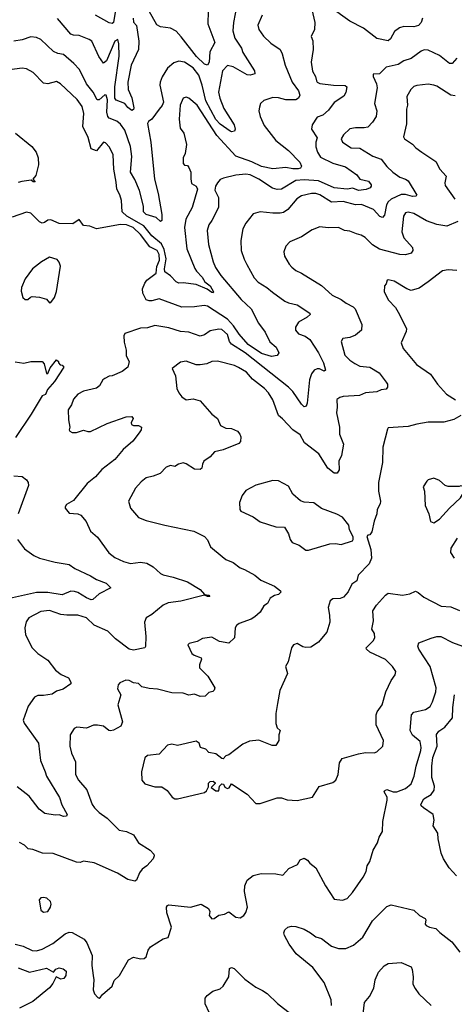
# Model space of a CAD drawing. Extents: x 1245515 to 1420776, y 606314 to 671314.
# Tile 142 of 256: x 1331887 to 1334938, y 623423 to 630334. Entities that reach past the tile are written whole.
import ezdxf

# ---------------------------------------------------------------- set-up
doc = ezdxf.new("R2010")
doc.units = 0

msp = doc.modelspace()

# ---------------------------------------------------------------- linework, layer by layer
at = {"layer": '0CON10XD'}
for points in [[(1333930, 630435), (1333960, 630315), (1333957.5, 630265), (1333934.4, 630215.6), (1333943.8, 630185), (1333947.3, 630125), (1333933.5, 630035), (1333941.9, 629971.9), (1333962.5, 629935), (1333969.6, 629905), (1333975.6, 629895), (1333995, 629886.8), (1334090, 629875), (1334172.7, 629872.7), (1334184, 629864), (1334176.3, 629823.7), (1334163.2, 629796.8), (1334095, 629753.5), (1334055, 629700), (1334016.3, 629663.7), (1333975, 629650), (1333940.8, 629595), (1333935.7, 629565), (1333975.3, 629505.3), (1333967.1, 629475), (1333965, 629441.2), (1333977.1, 629405), (1333998.8, 629368.8), (1334085, 629327.1), (1334175, 629300.9), (1334254.3, 629245), (1334274.4, 629214.4), (1334335, 629200), (1334353.8, 629175), (1334353.8, 629165), (1334346.7, 629155), (1334318.5, 629141.5), (1334265, 629136), (1334225, 629150.5), (1334185, 629145.2), (1334095, 629153.9), (1333985, 629204.1), (1333885, 629209.6), (1333825, 629205.2), (1333725, 629145.3), (1333695, 629142.9), (1333662.5, 629152.5), (1333565, 629215.3), (1333505, 629244), (1333475, 629250.7), (1333405, 629242.7), (1333317.3, 629222.7), (1333295, 629212.9), (1333275, 629190), (1333261.9, 629165), (1333257.3, 629137.3), (1333281.9, 629085), (1333281.5, 629015), (1333236.7, 628925), (1333214.4, 628895), (1333203.3, 628855), (1333211.5, 628755), (1333244.6, 628635), (1333261.8, 628595), (1333299.6, 628539.6), (1333440.8, 628370.8), (1333511.9, 628305), (1333563.5, 628205), (1333611.2, 628141.2), (1333643.4, 628073.4), (1333686.7, 628035), (1333705.9, 627995.9), (1333695, 627978), (1333655, 627970.8), (1333585, 627990.7), (1333492, 628055), (1333427.1, 628127.1), (1333386.9, 628185), (1333345, 628231.3), (1333205, 628323.6), (1333183.1, 628326.9), (1333115, 628317.5), (1333025, 628316.5), (1332865, 628375.8), (1332815, 628360.5), (1332795, 628360), (1332775, 628368.8), (1332751.4, 628415), (1332750, 628445), (1332764.4, 628485), (1332780.4, 628505), (1332845.9, 628555), (1332848.8, 628601.2), (1332868.3, 628645), (1332865.2, 628685), (1332852.5, 628715), (1332800.6, 628740.6), (1332735, 628825.8), (1332684.2, 628875), (1332636.2, 628893.8), (1332595, 628895.8), (1332425, 628866), (1332380, 628885), (1332335, 628888.8), (1332305, 628932.5), (1332258.8, 628901.2), (1332165, 628904.4), (1332105, 628929.2), (1332085, 628928), (1332060.3, 628909.7), (1332045, 628905.7), (1332026, 628915), (1331966, 628975), (1331935, 628984.2), (1331835, 628947.5)], [(1333412.5, 630435), (1333388.5, 630315), (1333383.8, 630255), (1333396.5, 630205), (1333444.5, 630135), (1333454.2, 630104.2), (1333535.6, 629975), (1333538.8, 629955), (1333505, 629944), (1333485, 629947.1), (1333385, 630002.3), (1333345, 630012.2), (1333310.4, 629975), (1333283.4, 629826.6), (1333292.5, 629782.5), (1333320, 629710), (1333392, 629595), (1333400, 629565), (1333395, 629552), (1333375, 629547.1), (1333365, 629551.4), (1333295, 629600), (1333265, 629633.8), (1333193.4, 629765), (1333169, 629875), (1333145, 629944.4), (1333105, 629995.4), (1333045, 630037.1), (1333005, 630043.3), (1332969.1, 630030.9), (1332925, 629994.2), (1332887.3, 629932.7), (1332872.2, 629895), (1332871.2, 629875), (1332895.8, 629754.2), (1332888.1, 629731.9), (1332866.4, 629706.4), (1332815.6, 629635), (1332790.3, 629619.7), (1332785.2, 629604.8), (1332808.3, 629475), (1332833.2, 629215), (1332858.8, 629115), (1332884.3, 628965.7), (1332885.6, 628925), (1332875, 628917.8), (1332845, 628944.5), (1332775, 628966), (1332756, 628985), (1332755.6, 629025), (1332728.9, 629135), (1332695, 629212.5), (1332664.2, 629265), (1332675.2, 629374.8), (1332664.8, 629445), (1332625, 629559.1), (1332595, 629600.9), (1332568.3, 629621.7), (1332515, 629643.8), (1332504.5, 629654.5), (1332499.5, 629685), (1332502.4, 629772.4), (1332495, 629803.8), (1332485, 629807.5), (1332445, 629771.1), (1332431.1, 629771.1), (1332402, 629825), (1332356.7, 629885), (1332306.9, 629985), (1332267.3, 630027.3), (1332195, 630090), (1332155, 630097.3), (1332125, 630111.8), (1332036.2, 630196.2), (1332005, 630210), (1331965, 630213.8), (1331905, 630191.8), (1331845, 630182.9)], [(1334714, 630345), (1334705.2, 630315), (1334685.7, 630294.3), (1334655, 630283.1), (1334585, 630286.5), (1334552.4, 630277.6), (1334517.9, 630252.1), (1334490.8, 630199.2), (1334475, 630186.9), (1334395, 630201.5), (1334301.4, 630275), (1334205, 630324.4), (1334063.3, 630425)], [(1333590, 630365), (1333558.9, 630295), (1333566.9, 630265), (1333598.7, 630218.7), (1333648.9, 630168.9), (1333715, 630123.8), (1333730, 630095), (1333751.5, 630015), (1333799.5, 629895), (1333844.4, 629835), (1333853.1, 629805), (1333845, 629782.5), (1333825, 629771.8), (1333755, 629771.1), (1333705, 629784.7), (1333665, 629787.3), (1333602, 629768), (1333578, 629745), (1333569.7, 629720.3), (1333566.9, 629695), (1333576.2, 629655), (1333602.4, 629592.4), (1333686.2, 629485), (1333775, 629415.5), (1333854.4, 629335), (1333865.7, 629305), (1333857.6, 629292.4), (1333842.9, 629287.1), (1333805, 629286.2), (1333755, 629295.7), (1333665, 629287.6), (1333585, 629303.3), (1333516.4, 629336.4), (1333405, 629376.7), (1333270.7, 629520.7), (1333134, 629734), (1333075, 629783.8), (1333055, 629790.4), (1333035, 629784.4), (1333014, 629735), (1333006.3, 629636.3), (1333013.8, 629573.8), (1333038.5, 629538.5), (1333057.9, 629457.9), (1333048, 629395), (1333034.6, 629365), (1333033.6, 629325), (1333045, 629313.8), (1333065, 629310), (1333075, 629296.7), (1333087.8, 629265), (1333087.3, 629217.3), (1333094, 629185), (1333125.6, 629165.6), (1333135.2, 629145.2), (1333097.6, 629015), (1333052.9, 628935), (1333042.9, 628875), (1333061.1, 628725), (1333116.9, 628586.9), (1333127.9, 628567.9), (1333167.9, 628527.9), (1333187.7, 628495), (1333224.6, 628465), (1333247.1, 628422.9), (1333245, 628417.5), (1333235, 628418.9), (1333203.4, 628443.4), (1333125, 628476.5), (1333035, 628487.3), (1333005, 628485.5), (1332985, 628493.3), (1332945, 628535.6), (1332904.8, 628564.8), (1332902.5, 628585), (1332914.3, 628655), (1332901.5, 628721.5), (1332881.4, 628761.4), (1332815, 628816), (1332757.8, 628887.8), (1332639.2, 628955), (1332607.2, 628985), (1332600.9, 629065), (1332589.6, 629105), (1332568.7, 629145), (1332564.1, 629194.1), (1332547.7, 629285), (1332542.7, 629385), (1332518.2, 629438.2), (1332488.8, 629468.8), (1332475, 629474.4), (1332425, 629414), (1332388.3, 629428.3), (1332367.6, 629507.6), (1332330.4, 629585), (1332336, 629675), (1332325.2, 629725.2), (1332290.9, 629775), (1332174.2, 629885), (1332145, 629899.2), (1332085, 629884.7), (1332055, 629889.2), (1331982.4, 629962.4), (1331935, 629989.4), (1331905, 629994.4), (1331815, 629981.1)], [(1332684.6, 630345), (1332685, 630317.5), (1332707, 630293), (1332723.6, 630183.6), (1332721.8, 630125), (1332670.4, 630015), (1332647.1, 629895), (1332649.5, 629845), (1332673.2, 629785), (1332687.5, 629715), (1332685, 629703.8), (1332675, 629696.2), (1332645, 629716.8), (1332624.8, 629744.8), (1332565, 629768.8), (1332554, 629784), (1332553.9, 629863.9), (1332585, 630077.5), (1332584, 630164), (1332575, 630194), (1332555, 630182.5), (1332495.2, 630045), (1332475, 630028.2), (1332441.8, 630075), (1332392.4, 630182.4), (1332375, 630195.5), (1332305, 630222.7), (1332264.6, 630224.6), (1332245, 630231.9), (1332153, 630343)], [(1332558, 630388), (1332545, 630315.5), (1332535, 630306.4), (1332515, 630311.5), (1332418.1, 630365)], [(1333209.7, 630395), (1333208.8, 630305), (1333257.1, 630175), (1333222.4, 630107.6), (1333217.8, 630035), (1333206.2, 630013.8), (1333185, 630021.9), (1333127.1, 630075), (1333021.4, 630215), (1332985, 630252.5), (1332945, 630275.4), (1332875, 630283.1), (1332848.8, 630298.8), (1332795.5, 630395)], [(1334955.6, 630065), (1334923.3, 630026.7), (1334905, 630025.7), (1334835, 630082.5), (1334755, 630120.5), (1334727.6, 630122.4), (1334705, 630113.3), (1334635, 630062.5), (1334585, 630045.7), (1334545, 630018.9), (1334458.7, 630001.3), (1334413.3, 629955), (1334369.3, 629950.7), (1334368.6, 629935), (1334391.8, 629885), (1334396, 629856), (1334377.3, 629745), (1334394.5, 629694.5), (1334388.9, 629655), (1334364.7, 629615.3), (1334330, 629580), (1334305, 629574.5), (1334245, 629575.4), (1334205, 629566.9), (1334160, 629525), (1334145, 629497.5), (1334153.8, 629475), (1334213.3, 629435), (1334275, 629431.4), (1334366.6, 629376.6), (1334425.6, 629355), (1334463.8, 629303.8), (1334507.1, 629265), (1334555, 629228.9), (1334595, 629215.5), (1334615, 629201.9), (1334675, 629102.5), (1334667.5, 629095), (1334645, 629092.5), (1334596.7, 629106.7), (1334565, 629107.6), (1334495.4, 629074.6), (1334475, 629056.1), (1334462.9, 629035), (1334447.3, 628962.7), (1334435, 628945.8), (1334415, 628953.1), (1334371.5, 629001.5), (1334285.8, 629035.8), (1334245, 629034.7), (1334158.5, 629058.5), (1334075, 629054.3), (1333995, 629104.1), (1333965, 629114.7), (1333935, 629114), (1333865, 629098.5), (1333832.6, 629077.4), (1333769, 629001), (1333739.2, 628980.9), (1333715, 628975.3), (1333665, 628976.4), (1333575, 628985.8), (1333525, 628971.2), (1333473.7, 628906.3), (1333454.3, 628865), (1333440.6, 628785), (1333441.9, 628715), (1333462.2, 628652.2), (1333481.1, 628615), (1333533, 628523), (1333561.4, 628491.4), (1333622.5, 628455), (1333660.7, 628420.7), (1333748.8, 628358.8), (1333775, 628346.5), (1333835, 628333.6), (1333923.3, 628275), (1333926.2, 628265), (1333906, 628245), (1333845, 628211.4), (1333824.4, 628175), (1333824.4, 628155), (1333845, 628129.4), (1333891.5, 628111.5), (1333925, 628088.2), (1333985, 627995.6), (1334020.8, 627925), (1334033.8, 627875), (1334025, 627866.2), (1333992.4, 627882.4), (1333975, 627883.3), (1333955, 627872.9), (1333935, 627849.2), (1333921.8, 627805), (1333905, 627642.5), (1333897.9, 627622.1), (1333885, 627617.5), (1333865, 627634.3), (1333804.8, 627724.8), (1333775.2, 627755.2), (1333469.6, 627995), (1333375, 628055.4), (1333360.7, 628075), (1333345.9, 628125), (1333305, 628158.8), (1333285, 628162.3), (1333225, 628149.1), (1333185, 628121.5), (1333155, 628112.5), (1333075, 628141.8), (1333015, 628145.8), (1332935, 628171.8), (1332835, 628188.2), (1332785, 628172.2), (1332735, 628168.5), (1332625, 628132.5), (1332618.8, 628115), (1332621.3, 628071.3), (1332634.5, 628015), (1332634.3, 627975), (1332654.4, 627935), (1332645, 627894), (1332605.6, 627864.4), (1332535.5, 627834.5), (1332515, 627832.5), (1332484, 627815), (1332471.4, 627805), (1332446.4, 627763.6), (1332425, 627746.7), (1332335, 627727.5), (1332295, 627706.5), (1332265, 627670.8), (1332250.2, 627629.8), (1332227.5, 627595), (1332228.8, 627525), (1332238, 627475), (1332234.3, 627454.3), (1332238.8, 627445), (1332255, 627437.5), (1332285, 627437.1), (1332335, 627453.1), (1332365, 627443.6), (1332385, 627444.6), (1332500, 627500), (1332635, 627545.8), (1332675, 627548), (1332683.8, 627535), (1332670, 627505), (1332672.3, 627492.3), (1332685, 627486.2), (1332720, 627485), (1332742.5, 627475), (1332740, 627455), (1332726.2, 627435), (1332680, 627375), (1332613.9, 627316.1), (1332553.8, 627246.2), (1332462.6, 627177.4), (1332418, 627125), (1332361.1, 627078.9), (1332265, 626960), (1332215, 626930), (1332205.7, 626915), (1332206.9, 626905), (1332235, 626870.6), (1332295, 626865.6), (1332315, 626856.2), (1332352.7, 626812.7), (1332384, 626745), (1332432, 626702), (1332512.4, 626592.4), (1332555, 626558.6), (1332615, 626531.5), (1332665, 626517.5), (1332735, 626526.6), (1332780.3, 626520.3), (1332823.9, 626493.9), (1332875, 626447.1), (1332895, 626437.8), (1332965, 626421.8), (1333065, 626387.8), (1333154, 626335), (1333185, 626300), (1333215, 626295.7), (1333222.5, 626285), (1333205, 626284.5), (1333185, 626293.8), (1333018.1, 626251.9), (1332929.4, 626240.6), (1332895, 626223.4), (1332815, 626159.7), (1332774.4, 626135.6), (1332763.9, 626106.1), (1332771.4, 626005), (1332770, 625935), (1332765, 625923.8), (1332685, 625909.6), (1332655, 625914.6), (1332559.2, 625989.2), (1332505, 626042.1), (1332408.6, 626085), (1332355, 626135.6), (1332295, 626154.4), (1332216.9, 626153.1), (1332175, 626157.9), (1332096.1, 626186.1), (1332035, 626180.9), (1331950.8, 626135), (1331933.4, 626106.6), (1331921.9, 626065), (1331928.1, 626015), (1331974.5, 625925), (1332015, 625885.6), (1332085, 625838.6), (1332137.2, 625767.2), (1332177.9, 625737.9), (1332228.8, 625715), (1332247, 625683), (1332245, 625672.5), (1332192.5, 625635), (1332145, 625620), (1332115, 625600.6), (1332055, 625589.4), (1332015, 625590), (1331990.9, 625579.1), (1331946.2, 625515), (1331912.1, 625417.9), (1331917.1, 625395), (1332018.8, 625255), (1332033.1, 625133.1), (1332066.7, 625055), (1332075.6, 625025), (1332166.7, 624875), (1332183.8, 624823.8), (1332220, 624755), (1332216.1, 624743.9), (1332195, 624740), (1332165, 624753.8), (1332135, 624749.4), (1332062.2, 624762.2), (1332023.5, 624793.5), (1331954, 624884), (1331869.5, 624949.5)], [(1334945, 629800.5), (1334913.3, 629803.3), (1334815, 629868.1), (1334795, 629875.6), (1334755, 629881.9), (1334675, 629871.8), (1334655, 629864.5), (1334633.3, 629845), (1334604.5, 629795.5), (1334610, 629735), (1334603.1, 629705), (1334602.7, 629602.7), (1334582.5, 629512.5), (1334588.3, 629498.3), (1334645, 629460), (1334668, 629435), (1334709.2, 629405), (1334808.9, 629338.9), (1334835.6, 629285), (1334880, 629235), (1334871.7, 629188.3), (1334875, 629171.2), (1334941.8, 629075)], [(1331858.5, 629538.5), (1331973.1, 629443.1), (1332003.5, 629405), (1332015.5, 629365), (1332017.9, 629315), (1331999.8, 629240.2), (1331980, 629215), (1331996.2, 629195), (1331982.5, 629195), (1331967, 629207), (1331901.7, 629198.3), (1331875, 629191.2)], [(1334963.1, 628916.9), (1334885, 628885.6), (1334815, 628895.6), (1334743, 628923), (1334655, 628973.5), (1334615, 628982.9), (1334595, 628977.5), (1334581.1, 628955), (1334569.1, 628845), (1334583.3, 628803.3), (1334644.4, 628735), (1334648.1, 628715), (1334636, 628695), (1334596.7, 628683.3), (1334555, 628685.4), (1334412.3, 628722.3), (1334363.7, 628753.7), (1334311.9, 628805), (1334285, 628820.8), (1334250.5, 628830.5), (1334205, 628849.4), (1334166.7, 628855), (1334125, 628876.4), (1334052.7, 628872.7), (1333995, 628879.4), (1333940.2, 628859.8), (1333865, 628809.4), (1333783.8, 628775), (1333754.5, 628745.5), (1333742, 628705), (1333746, 628675), (1333777.9, 628617.9), (1333796.6, 628596.6), (1333825, 628574.4), (1333865, 628555.7), (1334005, 628468.6), (1334081.1, 628401.1), (1334145, 628370.4), (1334178.1, 628345), (1334228.8, 628318.8), (1334241.8, 628305), (1334289.4, 628195), (1334285.6, 628155), (1334245, 628119.5), (1334205, 628104.4), (1334154.4, 628095.6), (1334144, 628075), (1334170.3, 627980.3), (1334203.8, 627943.8), (1334240.2, 627920.2), (1334275, 627902.1), (1334346, 627895), (1334410.8, 627855), (1334460.9, 627790.9), (1334469.2, 627775), (1334470, 627755), (1334459.5, 627740.5), (1334425, 627736), (1334395, 627722.5), (1334315.3, 627714.7), (1334273.6, 627696.4), (1334158.1, 627688.1), (1334135, 627682.5), (1334113, 627667), (1334116.2, 627615), (1334111.1, 627575), (1334132.5, 627475), (1334132.3, 627425), (1334160.4, 627355), (1334145.6, 627275), (1334127.8, 627235), (1334129.2, 627175), (1334115, 627152), (1334095, 627151.4), (1334050, 627185), (1333987.1, 627287.1), (1333886, 627365), (1333855, 627419.2), (1333805, 627455.8), (1333731.8, 627531.8), (1333703.3, 627555), (1333663.1, 627665), (1333633.1, 627715), (1333605, 627744.5), (1333521, 627811), (1333479, 627859), (1333423.5, 627893.5), (1333395, 627907.3), (1333275, 627937.5), (1333235.4, 627934.6), (1333201.7, 627918.3), (1333155, 627910.6), (1333125, 627912.5), (1333055, 627936.2), (1333015, 627930), (1332956.7, 627885), (1332981.2, 627835), (1332991.2, 627745), (1333003.8, 627715), (1333025.8, 627685.8), (1333055, 627666), (1333105, 627672.5), (1333155, 627658.2), (1333235, 627564.4), (1333275, 627534.3), (1333296.2, 627485), (1333335, 627467.5), (1333375, 627464.4), (1333416, 627445), (1333432.9, 627425), (1333439.2, 627405), (1333437.3, 627372.7), (1333425, 627360), (1333315, 627313.8), (1333255, 627300), (1333223.8, 627266.2), (1333180, 627235), (1333170, 627215), (1333166.7, 627185), (1333153.9, 627176.1), (1333115, 627178.9), (1333055, 627216.5), (1333035, 627222.9), (1333002.5, 627215), (1332975, 627196.7), (1332945, 627204.2), (1332915, 627192.5), (1332872.3, 627147.7), (1332825, 627128.8), (1332775, 627118), (1332738.7, 627091.3), (1332699.2, 627045), (1332650.8, 626955), (1332664.3, 626904.3), (1332720.3, 626840.3), (1332775, 626818.1), (1332905.8, 626785.8), (1333110, 626745), (1333185, 626706.7), (1333205, 626682.5), (1333226.2, 626635), (1333308.8, 626565), (1333335, 626545.8), (1333385, 626523.8), (1333435, 626486), (1333465.9, 626475.9), (1333538.8, 626435), (1333580, 626400), (1333675, 626357.1), (1333717.5, 626325), (1333720, 626315), (1333705, 626300), (1333675, 626291.2), (1333646.1, 626273.9), (1333626.2, 626235), (1333600, 626220), (1333575, 626176), (1333537.8, 626142.2), (1333513.1, 626126.9), (1333426.7, 626095), (1333408.8, 626081.2), (1333398.8, 626065), (1333394.2, 625995), (1333355, 625957.1), (1333290.2, 625970.2), (1333235, 626000), (1333169.5, 625990.5), (1333131.7, 625968.3), (1333077.5, 625955), (1333067.5, 625945), (1333096, 625885), (1333112.7, 625872.7), (1333160, 625855), (1333163.8, 625845), (1333148.6, 625805), (1333150, 625785), (1333207.1, 625725), (1333257.5, 625645), (1333253, 625627), (1333241.7, 625618.3), (1333215, 625612.5), (1333190, 625585), (1333155, 625583.3), (1333115, 625600), (1333075, 625592), (1333035, 625605.7), (1332955, 625608.6), (1332855, 625635.8), (1332795, 625639.2), (1332745, 625651.2), (1332720, 625675), (1332685, 625680), (1332655, 625696.2), (1332631.7, 625698.3), (1332590.5, 625679.5), (1332578.8, 625665), (1332573, 625637), (1332596, 625596), (1332575.6, 625525), (1332607.5, 625405), (1332596.2, 625375), (1332545, 625347.1), (1332525, 625343.1), (1332513.8, 625345), (1332475, 625374.2), (1332432.3, 625382.3), (1332405, 625382), (1332355, 625361.9), (1332287.3, 625367.3), (1332270.3, 625359.7), (1332242, 625315), (1332239.4, 625235), (1332250, 625185), (1332277.5, 625125), (1332278.6, 625035), (1332300, 624995), (1332358.3, 624928.3), (1332395.7, 624825), (1332411.5, 624801.5), (1332445, 624769.2), (1332500.2, 624730.2), (1332585, 624646), (1332635.7, 624635.7), (1332685, 624611.2), (1332721.2, 624555), (1332802.5, 624505), (1332827.7, 624477.7), (1332831.2, 624465), (1332825, 624443.3), (1332780, 624395), (1332747.6, 624372.4), (1332728.1, 624345), (1332707.5, 624295), (1332695, 624287.1), (1332645, 624298.9), (1332573.9, 624343.9), (1332410, 624415), (1332335, 624427.5), (1332311.2, 624418.8), (1332285, 624421.4), (1332122, 624482), (1332047.3, 624482.7), (1331978.9, 624508.9), (1331946.7, 624515), (1331920.7, 624540.7), (1331885, 624558.5)], [(1332095, 628347.5), (1332105, 628348.9), (1332130.2, 628385), (1332144.9, 628425.1), (1332173, 628605), (1332165, 628632.2), (1332150.4, 628650.4), (1332095, 628666.9), (1332038.8, 628635), (1331976.7, 628585), (1331925.8, 628514.2), (1331899.2, 628455), (1331897.7, 628427.7), (1331908.8, 628385), (1331925, 628371.2), (1331945, 628370), (1331963, 628387), (1331975, 628390), (1332025, 628386.2), (1332075, 628372), (1332095, 628347.5)], [(1334955, 628574.3), (1334895, 628579.2), (1334855, 628571.2), (1334755.4, 628494.6), (1334690.6, 628449.4), (1334635, 628434.3), (1334605, 628445.6), (1334515, 628499.4), (1334475, 628509.2), (1334466.7, 628505), (1334460.7, 628479.3), (1334447.5, 628465), (1334446.7, 628425), (1334476, 628366), (1334525, 628313.3), (1334554.4, 628264.4), (1334601.9, 628165), (1334600.6, 628145), (1334565.7, 628065), (1334579.2, 628025), (1334673.4, 627913.4), (1334770, 627845), (1334819.2, 627775), (1334882.5, 627705), (1334946, 627665)], [(1331855, 627933.3), (1331915, 627922.5), (1331965, 627934.4), (1332045.7, 627935.7), (1332058.6, 627918.6), (1332075, 627850), (1332085, 627850), (1332100.3, 627889.7), (1332145, 627946.7), (1332160, 627935), (1332160, 627925), (1332171.7, 627911.7), (1332185, 627910), (1332197.5, 627895), (1332131.2, 627795), (1332081.1, 627738.9), (1332067.3, 627702.7), (1332045, 627693.3), (1331968.3, 627565), (1331858.4, 627401.6)], [(1334985, 627556.7), (1334935, 627528.1), (1334865, 627509.1), (1334755, 627509.4), (1334675.5, 627494.5), (1334615, 627479.2), (1334475, 627468.8), (1334469.2, 627460.8), (1334435.7, 627334.3), (1334434.3, 627225), (1334405.8, 627085.8), (1334406.9, 627025), (1334420, 626955), (1334417.1, 626935), (1334396, 626895), (1334394.2, 626865), (1334375.6, 626815), (1334360.3, 626739.7), (1334345, 626717.5), (1334330, 626715), (1334323.9, 626706.1), (1334352, 626615), (1334356.4, 626553.6), (1334340, 626515), (1334263.9, 626436.1), (1334253.3, 626395), (1334217.7, 626372.3), (1334192.3, 626317.7), (1334159.3, 626280.7), (1334138, 626272), (1334085, 626268), (1334065.8, 626254.2), (1334052.9, 626207.1), (1334063.1, 626155), (1334063.3, 626105), (1334042.9, 626035), (1334018, 626005), (1333985, 625963.8), (1333930.5, 625929.5), (1333896.1, 625926.1), (1333875, 625931.2), (1333835, 625956.2), (1333810, 625945), (1333794, 625925), (1333772.3, 625827.7), (1333752.9, 625795), (1333766.2, 625745), (1333713.8, 625625), (1333696.7, 625535), (1333686.2, 625465), (1333685.9, 625394.1), (1333694.4, 625364.4), (1333716.2, 625345), (1333707.1, 625315), (1333705.6, 625274.4), (1333685, 625240), (1333659.5, 625239.5), (1333565, 625277.1), (1333500.3, 625269.7), (1333452.4, 625247.6), (1333355, 625173.8), (1333334.2, 625165.8), (1333315, 625146.7), (1333305, 625147.5), (1333265, 625180), (1333215, 625190), (1333194.1, 625214.1), (1333155.9, 625225.9), (1333145.8, 625255), (1333125, 625268.6), (1332995, 625239.2), (1332955, 625249.2), (1332925, 625242.5), (1332865, 625178.8), (1332785, 625168.8), (1332765, 625152.5), (1332741.2, 625055), (1332743.3, 624995), (1332765, 624970), (1332835, 624950), (1332885, 624950), (1332922.6, 624922.6), (1332957, 624877), (1332975, 624866), (1332995, 624864), (1333185, 624910), (1333198.3, 624921.7), (1333211.7, 624948.3), (1333213.3, 624975), (1333225, 624987.5), (1333245, 624990), (1333258.3, 624978.3), (1333258.3, 624971.7), (1333230, 624945), (1333265, 624920), (1333285, 624920), (1333290, 624955), (1333305, 624970), (1333318.3, 624968.3), (1333327.5, 624947.5), (1333345, 624936.7), (1333357.7, 624942.3), (1333375, 624970), (1333485, 624897.5), (1333545, 624832.5), (1333575, 624832.5)], [(1331845, 627132.5), (1331905, 627128.5), (1331935, 627104.6), (1331946.1, 627085), (1331948.1, 627065), (1331875.4, 626865)], [(1333915, 626610), (1334065, 626653.8), (1334105, 626658), (1334145, 626650.8), (1334222.5, 626675), (1334228.8, 626685), (1334228, 626705), (1334203.1, 626753.1), (1334198, 626785), (1334152.3, 626842.3), (1334114.3, 626864.3), (1334005, 626902.9), (1333952, 626942), (1333885, 626947.1), (1333857.9, 626957.9), (1333804.5, 627004.5), (1333775, 627060), (1333705, 627096.2), (1333665, 627098.8), (1333544.3, 627065.7), (1333475, 627028.8), (1333449.2, 626995), (1333431.2, 626945), (1333433.3, 626895), (1333440, 626885), (1333525, 626843.8), (1333575, 626809.2), (1333685, 626774), (1333745, 626771.2), (1333774.5, 626725), (1333785.5, 626685), (1333800, 626665), (1333848, 626645), (1333895, 626610), (1333915, 626610)], [(1334795, 626803.3), (1334835, 626828.8), (1334904.6, 626905.4), (1334981.7, 626978.3), (1335011.7, 627028.3), (1335010, 627055), (1334985, 627062.5), (1334973, 627057), (1334895, 627056.7), (1334875, 627063.8), (1334835, 627098.8), (1334795, 627116.7), (1334755, 627104), (1334744.2, 627095), (1334718.8, 627055), (1334728.8, 627025), (1334734.2, 626924.2), (1334760, 626865), (1334771.7, 626811.7), (1334795, 626803.3)], [(1331871.2, 626685), (1331920.4, 626620.4), (1331985, 626571.9), (1332025, 626554.5), (1332135, 626525.5), (1332235, 626508.9), (1332275, 626481.4), (1332385, 626430.8), (1332425, 626403.6), (1332495, 626378.4), (1332526.2, 626345), (1332445.7, 626305), (1332400.8, 626265), (1332388.5, 626261.5), (1332355, 626274.8), (1332295, 626313.6), (1332270.7, 626320.7), (1332245, 626321.7), (1332185, 626295.9), (1332085, 626314.3), (1332005, 626314.3), (1331795, 626266.5)], [(1334939.5, 626555), (1334914.5, 626595), (1334916.7, 626625), (1334961.8, 626695)], [(1333575, 624832.5), (1333695, 624872), (1333725, 624872), (1333765, 624858), (1333835, 624853.8), (1333943.6, 624876.4), (1333989.3, 624950.7), (1334085, 624979.4), (1334107.1, 624995), (1334122.9, 625035), (1334131.8, 625118.2), (1334150.9, 625149.1), (1334265, 625181.1), (1334315, 625189.4), (1334375, 625186.7), (1334395, 625195.6), (1334435.8, 625235), (1334440.8, 625275), (1334389.6, 625385), (1334390, 625455), (1334395.6, 625475), (1334430.6, 625525), (1334456.5, 625615), (1334495, 625696.7), (1334523.8, 625735), (1334527.7, 625757.7), (1334505, 625793.8), (1334455, 625842.2), (1334345.5, 625895.5), (1334321.2, 625915), (1334320, 625925), (1334368.8, 625975), (1334379.2, 625995), (1334377.5, 626025), (1334358.8, 626055), (1334370, 626115), (1334366.9, 626185), (1334390.8, 626225), (1334454.6, 626295.4), (1334475, 626309.2), (1334575, 626294.5), (1334625, 626304.4), (1334665, 626321.9), (1334685, 626313.3), (1334725, 626281.5), (1334845, 626217.1), (1334915, 626212.7), (1334975, 626186.5)], [(1332455, 623472.5), (1332468.3, 623491.7), (1332535, 623550), (1332550.5, 623589.5), (1332588, 623625), (1332651.2, 623735), (1332685, 623754), (1332735, 623741.9), (1332761.2, 623745), (1332775.6, 623755), (1332788.3, 623801.7), (1332804.6, 623825.4), (1332895, 623883.3), (1332928.3, 623891.7), (1332952, 623965), (1332918.8, 624065), (1332917.5, 624105), (1332923.6, 624116.4), (1332935, 624120), (1333085, 624104), (1333160, 624125), (1333212.5, 624095), (1333222.5, 624075), (1333216.7, 624045), (1333235, 624022), (1333252.5, 624025), (1333285, 624047.5), (1333325, 624056.2), (1333355, 624071.2), (1333405, 624033.3), (1333435, 624028.8), (1333460, 624045), (1333473.9, 624066.1), (1333486.9, 624105), (1333464.1, 624215), (1333467.4, 624255), (1333482.8, 624295), (1333525, 624327.1), (1333581.7, 624341.7), (1333685, 624339.4), (1333735, 624328), (1333777.5, 624375), (1333837.5, 624405), (1333855, 624437.5), (1333885, 624447.5), (1333907.5, 624435), (1333925, 624412.5), (1333965, 624380), (1334034.2, 624255), (1334095, 624161.2), (1334153.9, 624153.9), (1334185, 624166), (1334223.4, 624206.6), (1334298.6, 624315), (1334319.4, 624355), (1334326.9, 624395), (1334345.6, 624425), (1334368, 624505), (1334400, 624555), (1334410, 624595), (1334433.8, 624635), (1334436, 624705), (1334467.1, 624855), (1334465.7, 624875.7), (1334446.2, 624915), (1334448.3, 624921.7), (1334465, 624930), (1334510, 624915), (1334535, 624913.8), (1334595, 624938.4), (1334635, 624969.5), (1334657.4, 625025), (1334670.5, 625095), (1334703.8, 625205), (1334706.1, 625226.1), (1334697.8, 625267.8), (1334645, 625312.5), (1334628.1, 625345), (1334637.1, 625455), (1334655, 625472.9), (1334735, 625493.2), (1334767.7, 625512.3), (1334786.2, 625545), (1334809.3, 625615), (1334810.8, 625645), (1334767.9, 625795), (1334688.6, 625915), (1334683.1, 625936.9), (1334690.3, 625959.7), (1334776.6, 625993.4), (1334815, 626004.2), (1334844.1, 626004.1), (1334925, 625962.9), (1334995, 625936)], [(1334953.3, 624325), (1334901.2, 624381.2), (1334863.5, 624443.5), (1334845, 624482.5), (1334824.3, 624585), (1334822.5, 624625), (1334789.2, 624675), (1334797.5, 624715), (1334790, 624755), (1334721.7, 624801.7), (1334706.2, 624815), (1334704.2, 624825), (1334724.4, 624865), (1334774.6, 624895.4), (1334797.8, 624925), (1334798.2, 624955), (1334781.2, 625015), (1334779.6, 625095), (1334787.1, 625155), (1334817.1, 625235), (1334814.2, 625315.8), (1334830.5, 625339.5), (1334872.6, 625367.4), (1334926.6, 625433.4), (1334928.1, 625505), (1334939.4, 625595)], [(1332055, 624069.2), (1332085, 624074.2), (1332104, 624105), (1332108, 624125), (1332102, 624145), (1332077.3, 624167.3), (1332055, 624173.3), (1332035, 624170), (1332024, 624155), (1332034.6, 624084.6), (1332055, 624069.2)], [(1333927.5, 623925), (1333965, 623896), (1334005, 623885.5), (1334075, 623831.2), (1334125, 623815.5), (1334175.5, 623814.5), (1334231.4, 623838.6), (1334295, 623894.4), (1334365, 624009.2), (1334465, 624109.2), (1334495, 624120), (1334655, 624083.8), (1334695, 624046.7), (1334732.5, 624025), (1334737.5, 624015), (1334732.5, 623985), (1334740, 623975), (1334765, 623963.3), (1334807.5, 623955), (1334836.1, 623926.1), (1334921.7, 623861.7), (1334977.7, 623787.7)], [(1331855.4, 623845.4), (1331910.6, 623830.6), (1331975, 623800.5), (1332005, 623798.8), (1332045, 623809.2), (1332119.5, 623850.5), (1332205, 623917.5), (1332235, 623929.4), (1332255, 623927.1), (1332338.8, 623878.8), (1332357.5, 623855), (1332396.5, 623765), (1332394.4, 623695), (1332402.5, 623625), (1332408, 623595), (1332403.3, 623525), (1332411.2, 623495), (1332435, 623471.2), (1332445, 623466.7), (1332455, 623472.5)], [(1334075.6, 623415), (1334074.3, 623455), (1334025.5, 623575), (1333945, 623681.4), (1333827.6, 623777.6), (1333778.1, 623845), (1333745.8, 623905), (1333742.5, 623925), (1333748.1, 623945), (1333768.6, 623965), (1333795, 623971.4), (1333825, 623968.8), (1333885, 623950.6), (1333927.5, 623925)], [(1334291.8, 623295), (1334306.7, 623435), (1334343.6, 623476.4), (1334373.3, 623535), (1334382, 623595), (1334405, 623647.5), (1334445, 623693.8), (1334475, 623710), (1334565, 623716.2), (1334635, 623686.7), (1334643, 623667), (1334648.8, 623615), (1334646.2, 623565), (1334662.9, 623532.9), (1334688.8, 623495), (1334776, 623415)], [(1331875, 623679.2), (1331955, 623648.1), (1332075, 623675.4), (1332125, 623647.5), (1332139.7, 623670.3), (1332165, 623678.1), (1332191.7, 623671.7), (1332212, 623655), (1332211.4, 623625), (1332196.7, 623603.3), (1332175, 623598.6), (1332143.8, 623616.2), (1332120.5, 623569.5), (1332095, 623538), (1331978.3, 623441.7), (1331885, 623394.6)], [(1333250, 623295), (1333188, 623425), (1333190, 623465), (1333203.3, 623485), (1333243.3, 623515), (1333295, 623531.4), (1333315, 623549.2), (1333354.6, 623615.4), (1333358.8, 623675), (1333375, 623682), (1333393.3, 623675), (1333468.3, 623598.3), (1333543.8, 623543.8), (1333590.7, 623520.7), (1333625, 623497.5), (1333697.6, 623427.6), (1333790, 623355)]]:
    msp.add_lwpolyline(points, dxfattribs=at)

doc.saveas('drawing.dxf')
